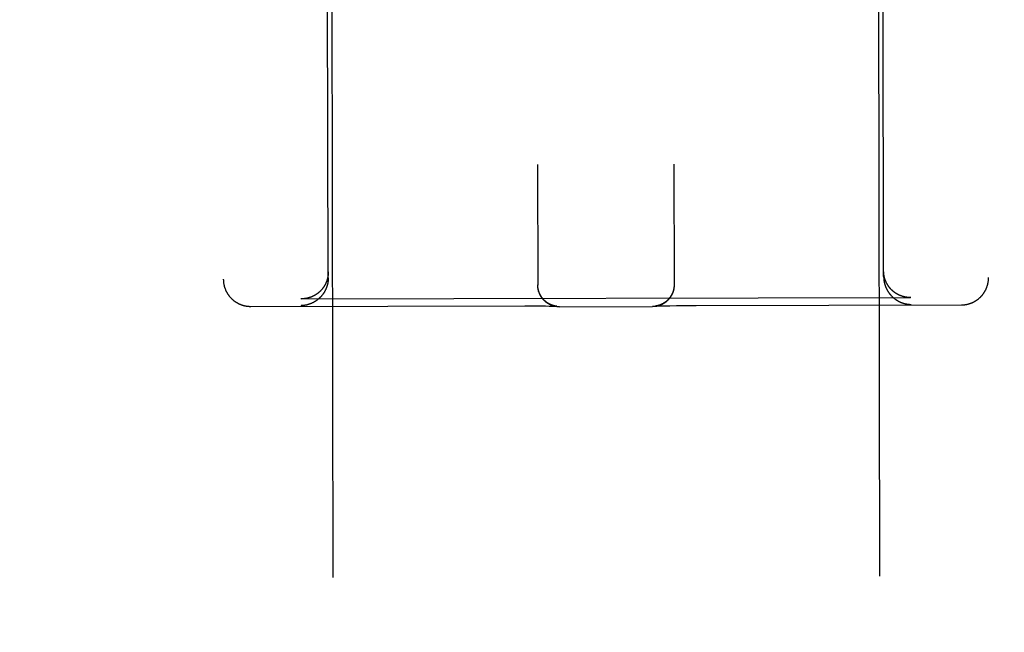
# Model space of a CAD drawing. Header units: inches. Extents: x 0 to 202, y 0 to 130.
# Tile 48 of 77: x 61.062 to 62.188, y 89.768 to 90.468. Entities that reach past the tile are written whole.
import ezdxf

# ---------------------------------------------------------------- set-up
doc = ezdxf.new("R2010")
doc.units = ezdxf.units.IN
doc.header["$LTSCALE"] = 11.091132
doc.header["$MEASUREMENT"] = 0
doc.linetypes.add('HIDDEN', pattern=[0.2, 0.1, -0.1])
doc.layers.get('0').update_dxf_attribs({"linetype": 'CONTINUOUS'})
for name, color, linetype in [('02___PRT_ALL_AXES', 7, 'CONTINUOUS'), ('DEFAULT_2', 8, 'HIDDEN'), ('DIMENSIONS', 7, 'CONTINUOUS')]:
    doc.layers.add(name, color=color, linetype=linetype)
doc.styles.get("Standard").update_dxf_attribs({"font": 'txt', "width": 0.8})
doc.dimstyles.new('DIMSTYLE_3', dxfattribs={"dimtxt": 0.925249, "dimasz": 1.186217, "dimexe": 0.09, "dimexo": 0.07, "dimgap": 0.039, "dimtad": 0, "dimtih": 1, "dimtoh": 1, "dimzin": 4, "dimdsep": 46, "dimtxsty": 'Standard', "dimblk": '_FILLED', "dimblk1": '_FILLED', "dimblk2": '_FILLED', "dimcen": 0.09, "dimadec": 0, "dimazin": 0, "dimtfac": 1, "dimtofl": 0, "dimtmove": 0, "dimatfit": 3, "dimldrblk": '_FILLED', "dimfxl": 0, "dimtolj": 1, "dimtzin": 4, "dimarcsym": 0})

# ---------------------------------------------------------------- blocks, each defined once
blk = doc.blocks.new('_FILLED')
at = {"color": 0, "linetype": 'ByBlock'}
blk.add_solid([(0, 0), (-1, 0.2), (-1, -0.2)], dxfattribs=at)
blk = doc.blocks.new('*D14')
at = {"layer": 'DIMENSIONS', "color": 2, "linetype": 'Continuous'}
for p, q in [((60.9661, 81.5855), (58.6019, 81.5855)), ((64.5911, 81.5855), (66.9635, 81.5855))]:
    blk.add_line(p, q, dxfattribs=at)
at = {"layer": 'DIMENSIONS', "color": 2, "linetype": 'Continuous', "xscale": 1.1862172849, "yscale": 1.1862172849, "zscale": 1.1862172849}
blk.add_blockref('_FILLED', (60.9661, 81.5855), dxfattribs=at)
at = {"layer": 'DIMENSIONS', "color": 2, "linetype": 'Continuous', "xscale": 1.1862172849, "yscale": 1.1862172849, "zscale": 1.1862172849, "rotation": 180}
blk.add_blockref('_FILLED', (64.5911, 81.5855), dxfattribs=at)
at = {"layer": 'DIMENSIONS', "color": 2, "linetype": 'Continuous', "insert": (58.1393, 82.0481), "char_height": 0.92525, "width": 2.960798, "attachment_point": 3, "line_spacing_factor": 0.9}
blk.add_mtext('3.63', dxfattribs=at)
blk = doc.blocks.new('*D17')
at = {"layer": 'DIMENSIONS', "color": 2, "linetype": 'Continuous'}
for p, q in [((50.4953, 92.2119), (50.4953, 95.7727)), ((50.4953, 95.7727), (51.5155, 95.7727)), ((50.4953, 91.0869), (50.4953, 88.7145))]:
    blk.add_line(p, q, dxfattribs=at)
at = {"layer": 'DIMENSIONS', "color": 2, "linetype": 'Continuous', "xscale": 1.1862172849, "yscale": 1.1862172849, "zscale": 1.1862172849}
for p, rotation in [((50.4953, 92.2119), 270), ((50.4953, 91.0869), 90)]:
    blk.add_blockref('_FILLED', p, dxfattribs=dict(at, rotation=rotation))
at = {"layer": 'DIMENSIONS', "color": 2, "linetype": 'Continuous', "insert": (51.9781, 96.2353), "char_height": 0.92525, "width": 2.960798, "attachment_point": 1, "line_spacing_factor": 0.9}
blk.add_mtext('1.13', dxfattribs=at)

msp = doc.modelspace()

# ---------------------------------------------------------------- linework, layer by layer
at = {"layer": '02___PRT_ALL_AXES', "color": 8, "linetype": 'HIDDEN'}
for p, q in [((61.4665, 67.6485), (61.418, 91.1484)), ((62.0915, 67.6498), (62.043, 91.1497))]:
    msp.add_line(p, q, dxfattribs=at)
at = {"layer": 'DEFAULT_2', "color": 8, "linetype": 'HIDDEN'}
for p, q in [((61.2911, 92.067), (61.295, 90.1718)), ((62.1661, 92.0688), (62.17, 90.1736)), ((61.415, 90.1732), (61.413, 91.1484)), ((62.05, 90.1745), (62.048, 91.1497)), ((61.6543, 90.3027), (61.6546, 90.1649)), ((61.8103, 90.303), (61.8106, 90.1652)), ((61.6546, 90.1646), (61.6546, 90.1653)), ((61.6546, 90.1642), (61.6546, 90.1649)), ((61.6546, 90.1638), (61.6546, 90.1646)), ((61.6546, 90.1634), (61.6546, 90.1642)), ((61.8106, 90.1653), (61.8105, 90.1645)), ((61.8105, 90.1649), (61.8105, 90.1641)), ((61.8106, 90.1656), (61.8106, 90.1653)), ((61.8106, 90.1652), (61.8106, 90.1649)), ((61.3844, 90.1491), (62.0808, 90.1506)), ((62.0813, 90.1506), (62.0808, 90.1506)), ((61.3264, 90.1405), (61.6399, 90.1411)), ((61.3844, 90.1491), (61.3838, 90.1492)), ((61.6399, 90.1411), (61.6498, 90.1411)), ((61.6498, 90.1411), (61.6578, 90.141)), ((61.6578, 90.141), (61.6635, 90.141)), ((61.6635, 90.141), (61.6675, 90.1409)), ((61.6675, 90.1409), (61.6703, 90.1408)), ((61.6703, 90.1408), (61.6721, 90.1408)), ((61.6721, 90.1408), (61.6733, 90.1407)), ((61.6733, 90.1407), (61.6744, 90.1407)), ((61.6743, 90.1409), (61.6742, 90.141)), ((61.6745, 90.1409), (61.6743, 90.1409)), ((61.6744, 90.1407), (61.675, 90.1407)), ((61.6747, 90.1409), (61.6745, 90.1409)), ((61.6748, 90.1408), (61.6747, 90.1409)), ((61.675, 90.1408), (61.6748, 90.1408)), ((61.6751, 90.1408), (61.675, 90.1408)), ((61.675, 90.1407), (61.6755, 90.1407)), ((61.6753, 90.1408), (61.6751, 90.1408)), ((61.6754, 90.1407), (61.6753, 90.1408)), ((61.6755, 90.1407), (61.6754, 90.1407)), ((61.6755, 90.1407), (61.6759, 90.1406)), ((61.6756, 90.1407), (61.6755, 90.1407)), ((61.6758, 90.1407), (61.6756, 90.1407)), ((61.6759, 90.1407), (61.6758, 90.1407)), ((61.676, 90.1407), (61.6759, 90.1407)), ((61.6759, 90.1406), (61.6761, 90.1406)), ((61.6761, 90.1406), (61.676, 90.1407)), ((61.6761, 90.1406), (61.6762, 90.1406)), ((61.6762, 90.1406), (61.6761, 90.1406)), ((61.6761, 90.1406), (61.6761, 90.1406)), ((61.6762, 90.1406), (61.6764, 90.1406)), ((61.6763, 90.1406), (61.6762, 90.1406)), ((61.6764, 90.1406), (61.6763, 90.1406)), ((61.6763, 90.1406), (61.6763, 90.1406)), ((61.6764, 90.1406), (61.6764, 90.1406)), ((61.6764, 90.1406), (61.6764, 90.1406)), ((61.6764, 90.1406), (61.6764, 90.1406)), ((61.6764, 90.1406), (61.6764, 90.1406)), ((61.6796, 90.14), (61.7857, 90.1402)), ((61.7888, 90.1408), (61.7888, 90.1408)), ((61.7888, 90.1408), (61.7888, 90.1408)), ((61.7888, 90.1408), (61.7889, 90.1408)), ((61.789, 90.1409), (61.7889, 90.1408)), ((61.7889, 90.1408), (61.7891, 90.1409)), ((61.7891, 90.1409), (61.789, 90.1409)), ((61.789, 90.1409), (61.789, 90.1409)), ((61.7892, 90.1409), (61.7891, 90.1409)), ((61.7891, 90.1409), (61.7893, 90.1409)), ((61.7893, 90.1409), (61.7892, 90.1409)), ((61.7894, 90.1409), (61.7893, 90.1409)), ((61.7893, 90.1409), (61.7896, 90.1409)), ((61.7895, 90.1409), (61.7894, 90.1409)), ((61.7896, 90.1409), (61.7895, 90.1409)), ((61.7898, 90.141), (61.7896, 90.1409)), ((61.7896, 90.1409), (61.79, 90.1409)), ((61.7899, 90.141), (61.7898, 90.141)), ((61.79, 90.141), (61.7899, 90.141)), ((61.7902, 90.141), (61.79, 90.141)), ((61.79, 90.1409), (61.7906, 90.1409)), ((61.7903, 90.1411), (61.7902, 90.141)), ((61.7905, 90.1411), (61.7903, 90.1411)), ((61.7906, 90.1411), (61.7905, 90.1411)), ((61.7908, 90.1412), (61.7906, 90.1411)), ((61.7906, 90.1409), (61.7914, 90.141)), ((61.791, 90.1412), (61.7908, 90.1412)), ((61.7912, 90.1412), (61.791, 90.1412)), ((61.7914, 90.141), (61.7927, 90.141)), ((61.7927, 90.141), (61.7943, 90.1411)), ((61.7943, 90.1411), (61.7967, 90.1411)), ((61.7967, 90.1411), (61.8001, 90.1412)), ((61.8001, 90.1412), (61.8055, 90.1413)), ((61.8055, 90.1413), (61.8132, 90.1414)), ((61.8132, 90.1414), (61.8229, 90.1415)), ((61.8229, 90.1415), (61.8332, 90.1415)), ((61.8332, 90.1415), (61.8356, 90.1415)), ((61.8356, 90.1415), (62.1389, 90.1422))]:
    msp.add_line(p, q, dxfattribs=at)
for points in [[(61.415, 90.1799), (61.415, 90.1796), (61.415, 90.1793), (61.415, 90.1791), (61.415, 90.1788), (61.415, 90.1785), (61.415, 90.1782), (61.415, 90.1779), (61.4149, 90.1776), (61.4149, 90.1774), (61.4149, 90.1771), (61.4149, 90.1768), (61.4148, 90.1765), (61.4148, 90.1762), (61.4148, 90.176), (61.4147, 90.1757), (61.4147, 90.1754), (61.4147, 90.1751), (61.4146, 90.1749), (61.4146, 90.1746), (61.4145, 90.1743), (61.4145, 90.1741), (61.4144, 90.1738), (61.4144, 90.1735), (61.4143, 90.1733), (61.4143, 90.173), (61.4142, 90.1728), (61.4141, 90.1725), (61.4141, 90.1723), (61.414, 90.172), (61.4139, 90.1717), (61.4139, 90.1715), (61.4138, 90.1712), (61.4137, 90.171), (61.4137, 90.1707), (61.4136, 90.1705), (61.4135, 90.1703), (61.4134, 90.17), (61.4133, 90.1698), (61.4133, 90.1695), (61.4132, 90.1693), (61.4131, 90.1691), (61.413, 90.1688), (61.4129, 90.1686), (61.4128, 90.1683), (61.4127, 90.1681), (61.4126, 90.1679), (61.4125, 90.1677), (61.4124, 90.1674), (61.4123, 90.1672), (61.4122, 90.167), (61.4121, 90.1668), (61.412, 90.1665), (61.4119, 90.1663), (61.4118, 90.1661), (61.4117, 90.1659), (61.4116, 90.1657), (61.4115, 90.1655), (61.4114, 90.1653), (61.4113, 90.165), (61.4111, 90.1648), (61.411, 90.1646), (61.4109, 90.1644), (61.4108, 90.1642), (61.4107, 90.164), (61.4105, 90.1638), (61.4104, 90.1636), (61.4103, 90.1634), (61.4102, 90.1632), (61.4101, 90.163), (61.4099, 90.1628), (61.4098, 90.1626), (61.4097, 90.1625), (61.4095, 90.1623), (61.4094, 90.1621), (61.4093, 90.1619), (61.4091, 90.1617), (61.409, 90.1615), (61.4089, 90.1614), (61.4087, 90.1612), (61.4086, 90.161), (61.4085, 90.1608), (61.4083, 90.1606), (61.4082, 90.1605), (61.408, 90.1603), (61.4079, 90.1601), (61.4078, 90.16), (61.4076, 90.1598), (61.4075, 90.1596), (61.4073, 90.1595), (61.4072, 90.1593), (61.407, 90.1591), (61.4069, 90.159), (61.4067, 90.1588), (61.4066, 90.1587), (61.4064, 90.1585), (61.4063, 90.1583), (61.4061, 90.1582), (61.406, 90.158), (61.4058, 90.1579), (61.4057, 90.1577), (61.4055, 90.1576), (61.4054, 90.1574), (61.4052, 90.1573), (61.4051, 90.1572), (61.4049, 90.157), (61.4048, 90.1569), (61.4046, 90.1567), (61.4044, 90.1566), (61.4043, 90.1565), (61.4041, 90.1563), (61.404, 90.1562), (61.4038, 90.1561), (61.4036, 90.1559), (61.4035, 90.1558), (61.4033, 90.1557), (61.4031, 90.1555), (61.403, 90.1554), (61.4028, 90.1553), (61.4026, 90.1552), (61.4025, 90.155), (61.4023, 90.1549), (61.4021, 90.1548), (61.402, 90.1547), (61.4018, 90.1546), (61.4016, 90.1545), (61.4015, 90.1543), (61.4013, 90.1542), (61.4011, 90.1541), (61.401, 90.154), (61.4008, 90.1539), (61.4006, 90.1538), (61.4005, 90.1537), (61.4003, 90.1536), (61.4001, 90.1535), (61.3999, 90.1534), (61.3998, 90.1533), (61.3996, 90.1532), (61.3994, 90.1531), (61.3992, 90.153), (61.3991, 90.1529), (61.3989, 90.1528), (61.3987, 90.1527), (61.3985, 90.1526), (61.3984, 90.1525), (61.3982, 90.1524), (61.398, 90.1523), (61.3978, 90.1523), (61.3977, 90.1522), (61.3975, 90.1521), (61.3973, 90.152), (61.3971, 90.1519), (61.3969, 90.1518), (61.3968, 90.1518), (61.3966, 90.1517), (61.3964, 90.1516), (61.3962, 90.1515), (61.396, 90.1515), (61.3959, 90.1514), (61.3957, 90.1513), (61.3955, 90.1512), (61.3953, 90.1512), (61.3951, 90.1511), (61.395, 90.151), (61.3948, 90.151), (61.3946, 90.1509), (61.3944, 90.1508), (61.3942, 90.1508), (61.3941, 90.1507), (61.3939, 90.1507), (61.3937, 90.1506), (61.3935, 90.1505), (61.3933, 90.1505), (61.3931, 90.1504), (61.393, 90.1504), (61.3928, 90.1503), (61.3926, 90.1503), (61.3924, 90.1502), (61.3922, 90.1502), (61.392, 90.1501), (61.3919, 90.1501), (61.3917, 90.15), (61.3915, 90.15), (61.3913, 90.1499), (61.3911, 90.1499), (61.3909, 90.1499), (61.3908, 90.1498), (61.3906, 90.1498), (61.3904, 90.1497), (61.3902, 90.1497), (61.39, 90.1497), (61.3898, 90.1496), (61.3897, 90.1496), (61.3895, 90.1496), (61.3893, 90.1495), (61.3891, 90.1495), (61.3889, 90.1495), (61.3887, 90.1495), (61.3886, 90.1494), (61.3884, 90.1494)], [(61.415, 90.1732), (61.415, 90.1729), (61.415, 90.1726), (61.415, 90.1723), (61.415, 90.172), (61.415, 90.1718), (61.415, 90.1715), (61.415, 90.1712), (61.415, 90.1709), (61.4149, 90.1706), (61.4149, 90.1704), (61.4149, 90.1701), (61.4149, 90.1698), (61.4148, 90.1695), (61.4148, 90.1692), (61.4148, 90.169), (61.4147, 90.1687), (61.4147, 90.1684), (61.4146, 90.1681), (61.4146, 90.1679), (61.4145, 90.1676), (61.4145, 90.1673), (61.4144, 90.1671), (61.4144, 90.1668), (61.4143, 90.1665), (61.4143, 90.1663), (61.4142, 90.166), (61.4142, 90.1658), (61.4141, 90.1655), (61.414, 90.1652), (61.414, 90.165), (61.4139, 90.1647), (61.4138, 90.1645), (61.4137, 90.1642), (61.4137, 90.164), (61.4136, 90.1637), (61.4135, 90.1635), (61.4134, 90.1632), (61.4134, 90.163), (61.4133, 90.1627), (61.4132, 90.1625), (61.4131, 90.1623), (61.413, 90.162), (61.4129, 90.1618), (61.4128, 90.1616), (61.4127, 90.1613), (61.4126, 90.1611), (61.4125, 90.1609), (61.4124, 90.1606), (61.4123, 90.1604), (61.4122, 90.1602), (61.4121, 90.1599), (61.412, 90.1597), (61.4119, 90.1595), (61.4118, 90.1593), (61.4117, 90.1591), (61.4116, 90.1588), (61.4115, 90.1586), (61.4114, 90.1584), (61.4113, 90.1582), (61.4112, 90.158), (61.411, 90.1578), (61.4109, 90.1576), (61.4108, 90.1574), (61.4107, 90.1571), (61.4106, 90.1569), (61.4104, 90.1567), (61.4103, 90.1565), (61.4102, 90.1563), (61.4101, 90.1561), (61.4099, 90.1559), (61.4098, 90.1557), (61.4097, 90.1556), (61.4096, 90.1554), (61.4094, 90.1552), (61.4093, 90.155), (61.4092, 90.1548), (61.409, 90.1546), (61.4089, 90.1544), (61.4088, 90.1542), (61.4086, 90.1541), (61.4085, 90.1539), (61.4083, 90.1537), (61.4082, 90.1535), (61.4081, 90.1533), (61.4079, 90.1532), (61.4078, 90.153), (61.4076, 90.1528), (61.4075, 90.1526), (61.4073, 90.1525), (61.4072, 90.1523), (61.4071, 90.1521), (61.4069, 90.152), (61.4068, 90.1518), (61.4066, 90.1516), (61.4065, 90.1515), (61.4063, 90.1513), (61.4062, 90.1512), (61.406, 90.151), (61.4059, 90.1508), (61.4057, 90.1507), (61.4055, 90.1505), (61.4054, 90.1504), (61.4052, 90.1502), (61.4051, 90.1501), (61.4049, 90.1499), (61.4048, 90.1498), (61.4046, 90.1497), (61.4044, 90.1495), (61.4043, 90.1494), (61.4041, 90.1492), (61.404, 90.1491), (61.4038, 90.1489), (61.4036, 90.1488), (61.4035, 90.1487), (61.4033, 90.1485), (61.4032, 90.1484), (61.403, 90.1483), (61.4028, 90.1481), (61.4027, 90.148), (61.4025, 90.1479), (61.4023, 90.1478), (61.4022, 90.1476), (61.402, 90.1475), (61.4018, 90.1474), (61.4017, 90.1473), (61.4015, 90.1471), (61.4013, 90.147), (61.4012, 90.1469), (61.401, 90.1468), (61.4008, 90.1467), (61.4006, 90.1466), (61.4005, 90.1465), (61.4003, 90.1463), (61.4001, 90.1462), (61.4, 90.1461), (61.3998, 90.146), (61.3996, 90.1459), (61.3994, 90.1458), (61.3993, 90.1457), (61.3991, 90.1456), (61.3989, 90.1455), (61.3987, 90.1454), (61.3986, 90.1453), (61.3984, 90.1452), (61.3982, 90.1451), (61.398, 90.145), (61.3979, 90.1449), (61.3977, 90.1448), (61.3975, 90.1447), (61.3973, 90.1447), (61.3971, 90.1446), (61.397, 90.1445), (61.3968, 90.1444), (61.3966, 90.1443), (61.3964, 90.1442), (61.3962, 90.1441), (61.3961, 90.1441), (61.3959, 90.144), (61.3957, 90.1439), (61.3955, 90.1438), (61.3953, 90.1438), (61.3952, 90.1437), (61.395, 90.1436), (61.3948, 90.1435), (61.3946, 90.1435), (61.3944, 90.1434), (61.3943, 90.1433), (61.3941, 90.1433), (61.3939, 90.1432), (61.3937, 90.1431), (61.3935, 90.1431), (61.3933, 90.143), (61.3932, 90.1429), (61.393, 90.1429), (61.3928, 90.1428), (61.3926, 90.1428), (61.3924, 90.1427), (61.3922, 90.1427), (61.3921, 90.1426), (61.3919, 90.1425), (61.3917, 90.1425), (61.3915, 90.1424), (61.3913, 90.1424), (61.3911, 90.1423), (61.391, 90.1423), (61.3908, 90.1423), (61.3906, 90.1422), (61.3904, 90.1422), (61.3902, 90.1421), (61.39, 90.1421), (61.3899, 90.142), (61.3897, 90.142), (61.3895, 90.142), (61.3893, 90.1419), (61.3891, 90.1419), (61.3889, 90.1419), (61.3888, 90.1418), (61.3886, 90.1418), (61.3884, 90.1418)], [(62.0506, 90.1751), (62.0506, 90.1754), (62.0505, 90.1757), (62.0505, 90.1759), (62.0504, 90.1762), (62.0504, 90.1765), (62.0504, 90.1767), (62.0503, 90.177), (62.0503, 90.1773), (62.0502, 90.1776), (62.0502, 90.1778), (62.0502, 90.1781), (62.0502, 90.1784), (62.0501, 90.1787), (62.0501, 90.1789), (62.0501, 90.1792), (62.0501, 90.1795), (62.0501, 90.1798), (62.05, 90.1801), (62.05, 90.1804), (62.05, 90.1806), (62.05, 90.1809), (62.05, 90.1812)], [(62.05, 90.1745), (62.05, 90.1742), (62.05, 90.1739), (62.05, 90.1736), (62.0501, 90.1734), (62.0501, 90.1731), (62.0501, 90.1728), (62.0501, 90.1725), (62.0501, 90.1722), (62.0501, 90.1719), (62.0502, 90.1717), (62.0502, 90.1714), (62.0502, 90.1711), (62.0503, 90.1708), (62.0503, 90.1705), (62.0503, 90.1703), (62.0504, 90.17), (62.0504, 90.1697), (62.0505, 90.1695), (62.0505, 90.1692), (62.0505, 90.1689), (62.0506, 90.1686), (62.0507, 90.1684), (62.0507, 90.1681), (62.0508, 90.1679), (62.0508, 90.1676), (62.0509, 90.1673), (62.0509, 90.1671), (62.051, 90.1668), (62.0511, 90.1666), (62.0511, 90.1663), (62.0512, 90.166), (62.0513, 90.1658), (62.0514, 90.1655), (62.0514, 90.1653), (62.0515, 90.165), (62.0516, 90.1648), (62.0517, 90.1645), (62.0518, 90.1643), (62.0518, 90.1641), (62.0519, 90.1638), (62.052, 90.1636), (62.0521, 90.1633), (62.0522, 90.1631), (62.0523, 90.1629), (62.0524, 90.1626), (62.0525, 90.1624), (62.0526, 90.1622), (62.0527, 90.1619), (62.0528, 90.1617), (62.0529, 90.1615), (62.053, 90.1613), (62.0531, 90.161), (62.0532, 90.1608), (62.0533, 90.1606), (62.0534, 90.1604), (62.0535, 90.1602), (62.0536, 90.1599), (62.0538, 90.1597), (62.0539, 90.1595), (62.054, 90.1593), (62.0541, 90.1591), (62.0542, 90.1589), (62.0543, 90.1587), (62.0545, 90.1585), (62.0546, 90.1583), (62.0547, 90.1581), (62.0548, 90.1579), (62.0549, 90.1577), (62.0551, 90.1575), (62.0552, 90.1573), (62.0553, 90.1571), (62.0555, 90.1569), (62.0556, 90.1567), (62.0557, 90.1565), (62.0559, 90.1563), (62.056, 90.1561), (62.0561, 90.1559), (62.0563, 90.1558), (62.0564, 90.1556), (62.0565, 90.1554), (62.0567, 90.1552), (62.0568, 90.155), (62.057, 90.1548), (62.0571, 90.1547), (62.0572, 90.1545), (62.0574, 90.1543), (62.0575, 90.1542), (62.0577, 90.154), (62.0578, 90.1538), (62.058, 90.1536), (62.0581, 90.1535), (62.0583, 90.1533), (62.0584, 90.1531), (62.0586, 90.153), (62.0587, 90.1528), (62.0589, 90.1527), (62.059, 90.1525), (62.0592, 90.1524), (62.0593, 90.1522), (62.0595, 90.152), (62.0596, 90.1519), (62.0598, 90.1517), (62.0599, 90.1516), (62.0601, 90.1514), (62.0602, 90.1513), (62.0604, 90.1511), (62.0606, 90.151), (62.0607, 90.1509), (62.0609, 90.1507), (62.061, 90.1506), (62.0612, 90.1504), (62.0614, 90.1503), (62.0615, 90.1502), (62.0617, 90.15), (62.0619, 90.1499), (62.062, 90.1498), (62.0622, 90.1496), (62.0623, 90.1495), (62.0625, 90.1494), (62.0627, 90.1492), (62.0628, 90.1491), (62.063, 90.149), (62.0632, 90.1489), (62.0633, 90.1488), (62.0635, 90.1486), (62.0637, 90.1485), (62.0639, 90.1484), (62.064, 90.1483), (62.0642, 90.1482), (62.0644, 90.1481), (62.0645, 90.1479), (62.0647, 90.1478), (62.0649, 90.1477), (62.0651, 90.1476), (62.0652, 90.1475), (62.0654, 90.1474), (62.0656, 90.1473), (62.0658, 90.1472), (62.0659, 90.1471), (62.0661, 90.147), (62.0663, 90.1469), (62.0665, 90.1468), (62.0666, 90.1467), (62.0668, 90.1466), (62.067, 90.1465), (62.0672, 90.1464), (62.0673, 90.1463), (62.0675, 90.1462), (62.0677, 90.1461), (62.0679, 90.146), (62.068, 90.146), (62.0682, 90.1459), (62.0684, 90.1458), (62.0686, 90.1457), (62.0688, 90.1456), (62.0689, 90.1455), (62.0691, 90.1455), (62.0693, 90.1454), (62.0695, 90.1453), (62.0697, 90.1452), (62.0698, 90.1451), (62.07, 90.1451), (62.0702, 90.145), (62.0704, 90.1449), (62.0706, 90.1449), (62.0708, 90.1448), (62.0709, 90.1447), (62.0711, 90.1447), (62.0713, 90.1446), (62.0715, 90.1445), (62.0717, 90.1445), (62.0719, 90.1444), (62.072, 90.1443), (62.0722, 90.1443), (62.0724, 90.1442), (62.0726, 90.1442), (62.0728, 90.1441), (62.073, 90.1441), (62.0731, 90.144), (62.0733, 90.144), (62.0735, 90.1439), (62.0737, 90.1439), (62.0739, 90.1438), (62.0741, 90.1438), (62.0742, 90.1437), (62.0744, 90.1437), (62.0746, 90.1436), (62.0748, 90.1436), (62.075, 90.1435), (62.0752, 90.1435), (62.0753, 90.1435), (62.0755, 90.1434), (62.0757, 90.1434), (62.0759, 90.1433), (62.0761, 90.1433), (62.0763, 90.1433), (62.0764, 90.1432), (62.0766, 90.1432), (62.0768, 90.1432)], [(62.0808, 90.1506), (62.0806, 90.1506), (62.0804, 90.1506), (62.0803, 90.1506), (62.0801, 90.1506), (62.0799, 90.1506), (62.0797, 90.1506), (62.0795, 90.1506), (62.0794, 90.1506), (62.0792, 90.1506), (62.079, 90.1506), (62.0788, 90.1506), (62.0786, 90.1507), (62.0784, 90.1507), (62.0783, 90.1507), (62.0781, 90.1507), (62.0779, 90.1507), (62.0777, 90.1507), (62.0775, 90.1507), (62.0773, 90.1508), (62.0772, 90.1508), (62.077, 90.1508), (62.0768, 90.1508), (62.0766, 90.1509), (62.0764, 90.1509), (62.0762, 90.1509), (62.0761, 90.1509), (62.0759, 90.151), (62.0757, 90.151), (62.0755, 90.151), (62.0753, 90.1511), (62.0751, 90.1511), (62.075, 90.1511), (62.0748, 90.1512), (62.0746, 90.1512), (62.0744, 90.1512), (62.0742, 90.1513), (62.074, 90.1513), (62.0739, 90.1514), (62.0737, 90.1514), (62.0735, 90.1514), (62.0733, 90.1515), (62.0731, 90.1515), (62.0729, 90.1516), (62.0728, 90.1516), (62.0726, 90.1517), (62.0724, 90.1517), (62.0722, 90.1518), (62.072, 90.1518), (62.0718, 90.1519), (62.0717, 90.1519), (62.0715, 90.152), (62.0713, 90.1521), (62.0711, 90.1521), (62.0709, 90.1522), (62.0707, 90.1522), (62.0706, 90.1523), (62.0704, 90.1524), (62.0702, 90.1524), (62.07, 90.1525), (62.0698, 90.1526), (62.0697, 90.1526), (62.0695, 90.1527), (62.0693, 90.1528), (62.0691, 90.1528), (62.0689, 90.1529), (62.0688, 90.153), (62.0686, 90.1531), (62.0684, 90.1531), (62.0682, 90.1532), (62.068, 90.1533), (62.0679, 90.1534), (62.0677, 90.1535), (62.0675, 90.1535), (62.0673, 90.1536), (62.0671, 90.1537), (62.067, 90.1538), (62.0668, 90.1539), (62.0666, 90.154), (62.0664, 90.1541), (62.0663, 90.1542), (62.0661, 90.1543), (62.0659, 90.1544), (62.0657, 90.1545), (62.0656, 90.1545), (62.0654, 90.1546), (62.0652, 90.1547), (62.065, 90.1548), (62.0649, 90.155), (62.0647, 90.1551), (62.0645, 90.1552), (62.0644, 90.1553), (62.0642, 90.1554), (62.064, 90.1555), (62.0638, 90.1556), (62.0637, 90.1557), (62.0635, 90.1558), (62.0633, 90.1559), (62.0632, 90.1561), (62.063, 90.1562), (62.0628, 90.1563), (62.0627, 90.1564), (62.0625, 90.1565), (62.0623, 90.1567), (62.0622, 90.1568), (62.062, 90.1569), (62.0618, 90.157), (62.0617, 90.1572), (62.0615, 90.1573), (62.0613, 90.1574), (62.0612, 90.1575), (62.061, 90.1577), (62.0609, 90.1578), (62.0607, 90.158), (62.0605, 90.1581), (62.0604, 90.1582), (62.0602, 90.1584), (62.0601, 90.1585), (62.0599, 90.1587), (62.0598, 90.1588), (62.0596, 90.1589), (62.0594, 90.1591), (62.0593, 90.1592), (62.0591, 90.1594), (62.059, 90.1595), (62.0588, 90.1597), (62.0587, 90.1598), (62.0585, 90.16), (62.0584, 90.1602), (62.0582, 90.1603), (62.0581, 90.1605), (62.0579, 90.1606), (62.0578, 90.1608), (62.0577, 90.161), (62.0575, 90.1611), (62.0574, 90.1613), (62.0572, 90.1615), (62.0571, 90.1616), (62.0569, 90.1618), (62.0568, 90.162), (62.0567, 90.1622), (62.0565, 90.1623), (62.0564, 90.1625), (62.0562, 90.1627), (62.0561, 90.1629), (62.056, 90.163), (62.0558, 90.1632), (62.0557, 90.1634), (62.0556, 90.1636), (62.0554, 90.1638), (62.0553, 90.164), (62.0552, 90.1642), (62.0551, 90.1644), (62.0549, 90.1646), (62.0548, 90.1648), (62.0547, 90.1649), (62.0546, 90.1651), (62.0544, 90.1653), (62.0543, 90.1655), (62.0542, 90.1658), (62.0541, 90.166), (62.054, 90.1662), (62.0539, 90.1664), (62.0537, 90.1666), (62.0536, 90.1668), (62.0535, 90.167), (62.0534, 90.1672), (62.0533, 90.1674), (62.0532, 90.1676), (62.0531, 90.1679), (62.053, 90.1681), (62.0529, 90.1683), (62.0528, 90.1685), (62.0527, 90.1688), (62.0526, 90.169), (62.0525, 90.1692), (62.0524, 90.1694), (62.0523, 90.1697), (62.0522, 90.1699), (62.0521, 90.1701), (62.052, 90.1704), (62.0519, 90.1706), (62.0518, 90.1708), (62.0517, 90.1711), (62.0517, 90.1713), (62.0516, 90.1716), (62.0515, 90.1718), (62.0514, 90.1721), (62.0513, 90.1723), (62.0513, 90.1726), (62.0512, 90.1728), (62.0511, 90.1731), (62.0511, 90.1733), (62.051, 90.1736), (62.0509, 90.1738), (62.0509, 90.1741), (62.0508, 90.1743), (62.0507, 90.1746), (62.0507, 90.1749), (62.0506, 90.1751)], [(62.1389, 90.1422), (62.1392, 90.1422), (62.1395, 90.1422), (62.1399, 90.1422), (62.1403, 90.1422), (62.1406, 90.1422), (62.141, 90.1422), (62.1414, 90.1423), (62.1417, 90.1423), (62.1421, 90.1423), (62.1425, 90.1424), (62.1428, 90.1424), (62.1432, 90.1425), (62.1436, 90.1425), (62.1439, 90.1426), (62.1443, 90.1427), (62.1447, 90.1427), (62.1451, 90.1428), (62.1455, 90.1429), (62.1459, 90.143), (62.1463, 90.1431), (62.1467, 90.1432), (62.1471, 90.1433), (62.1475, 90.1434), (62.1479, 90.1435), (62.1483, 90.1437), (62.1487, 90.1438), (62.1491, 90.1439), (62.1495, 90.1441), (62.15, 90.1442), (62.1504, 90.1444), (62.1508, 90.1446), (62.1512, 90.1447), (62.1516, 90.1449), (62.152, 90.1451), (62.1524, 90.1453), (62.1528, 90.1455), (62.1532, 90.1457), (62.1536, 90.1459), (62.1539, 90.1461), (62.1543, 90.1463), (62.1547, 90.1465), (62.1551, 90.1468), (62.1555, 90.147), (62.1558, 90.1472), (62.1562, 90.1475), (62.1566, 90.1477), (62.1569, 90.148), (62.1573, 90.1482), (62.1576, 90.1485), (62.158, 90.1488), (62.1583, 90.1491), (62.1587, 90.1493), (62.159, 90.1496), (62.1594, 90.1499), (62.1597, 90.1502), (62.16, 90.1505), (62.1603, 90.1508), (62.1607, 90.1511), (62.161, 90.1514), (62.1613, 90.1517), (62.1616, 90.1521), (62.1619, 90.1524), (62.1622, 90.1527), (62.1625, 90.1531), (62.1628, 90.1534), (62.163, 90.1537), (62.1633, 90.1541), (62.1636, 90.1544), (62.1639, 90.1548), (62.1641, 90.1552), (62.1644, 90.1555), (62.1646, 90.1559), (62.1649, 90.1563), (62.1651, 90.1566), (62.1654, 90.157), (62.1656, 90.1574), (62.1658, 90.1578), (62.166, 90.1582), (62.1662, 90.1586), (62.1665, 90.1589), (62.1667, 90.1593), (62.1669, 90.1597), (62.1671, 90.1601), (62.1672, 90.1606), (62.1674, 90.161), (62.1676, 90.1614), (62.1678, 90.1618), (62.1679, 90.1622), (62.1681, 90.1626), (62.1682, 90.163), (62.1684, 90.1635), (62.1685, 90.1639), (62.1687, 90.1643), (62.1688, 90.1647), (62.1689, 90.1652), (62.169, 90.1656), (62.1691, 90.166), (62.1692, 90.1665), (62.1693, 90.1669), (62.1694, 90.1674), (62.1695, 90.1678), (62.1696, 90.1682), (62.1697, 90.1687), (62.1697, 90.1691), (62.1698, 90.1696), (62.1698, 90.17), (62.1699, 90.1705), (62.1699, 90.1709), (62.17, 90.1714), (62.17, 90.1718), (62.17, 90.1723), (62.17, 90.1727), (62.17, 90.1732), (62.17, 90.1736)], [(61.295, 90.1718), (61.295, 90.1713), (61.2951, 90.1709), (61.2951, 90.1705), (61.2951, 90.17), (61.2951, 90.1696), (61.2952, 90.1691), (61.2952, 90.1687), (61.2952, 90.1682), (61.2953, 90.1678), (61.2954, 90.1673), (61.2954, 90.1669), (61.2955, 90.1664), (61.2956, 90.166), (61.2957, 90.1656), (61.2958, 90.1651), (61.2959, 90.1647), (61.296, 90.1642), (61.2961, 90.1638), (61.2962, 90.1634), (61.2963, 90.163), (61.2965, 90.1625), (61.2966, 90.1621), (61.2967, 90.1617), (61.2969, 90.1613), (61.297, 90.1608), (61.2972, 90.1604), (61.2974, 90.16), (61.2975, 90.1596), (61.2977, 90.1592), (61.2979, 90.1588), (61.2981, 90.1584), (61.2983, 90.158), (61.2985, 90.1576), (61.2987, 90.1572), (61.2989, 90.1568), (61.2991, 90.1564), (61.2993, 90.156), (61.2996, 90.1556), (61.2998, 90.1552), (61.3, 90.1549), (61.3003, 90.1545), (61.3005, 90.1541), (61.3008, 90.1537), (61.301, 90.1534), (61.3013, 90.153), (61.3016, 90.1527), (61.3018, 90.1523), (61.3021, 90.152), (61.3024, 90.1516), (61.3027, 90.1513), (61.303, 90.151), (61.3033, 90.1506), (61.3036, 90.1503), (61.3039, 90.15), (61.3042, 90.1497), (61.3045, 90.1494), (61.3048, 90.1491), (61.3052, 90.1488), (61.3055, 90.1485), (61.3058, 90.1482), (61.3061, 90.1479), (61.3065, 90.1476), (61.3068, 90.1473), (61.3072, 90.147), (61.3075, 90.1468), (61.3079, 90.1465), (61.3082, 90.1462), (61.3086, 90.146), (61.309, 90.1457), (61.3093, 90.1455), (61.3097, 90.1453), (61.3101, 90.145), (61.3105, 90.1448), (61.3108, 90.1446), (61.3112, 90.1444), (61.3116, 90.1442), (61.312, 90.144), (61.3124, 90.1438), (61.3128, 90.1436), (61.3132, 90.1434), (61.3136, 90.1432), (61.314, 90.143), (61.3144, 90.1429), (61.3148, 90.1427), (61.3152, 90.1425), (61.3156, 90.1424), (61.3161, 90.1422), (61.3165, 90.1421), (61.3169, 90.1419), (61.3173, 90.1418), (61.3177, 90.1417), (61.3181, 90.1416), (61.3185, 90.1415), (61.3189, 90.1414), (61.3193, 90.1413), (61.3197, 90.1412), (61.3201, 90.1411), (61.3205, 90.141), (61.3209, 90.141), (61.3213, 90.1409), (61.3216, 90.1408), (61.322, 90.1408), (61.3224, 90.1407), (61.3228, 90.1407), (61.3231, 90.1407), (61.3235, 90.1406), (61.3239, 90.1406), (61.3242, 90.1406), (61.3246, 90.1405), (61.3249, 90.1405), (61.3253, 90.1405), (61.3257, 90.1405), (61.326, 90.1405), (61.3264, 90.1405)], [(61.6742, 90.141), (61.674, 90.141), (61.6738, 90.141), (61.6737, 90.1411), (61.6736, 90.1411), (61.6735, 90.1411), (61.6734, 90.1411), (61.6733, 90.1412), (61.6731, 90.1412), (61.673, 90.1412), (61.6729, 90.1413), (61.6727, 90.1413), (61.6726, 90.1414), (61.6724, 90.1414), (61.6723, 90.1414), (61.6721, 90.1415), (61.672, 90.1415), (61.6718, 90.1416), (61.6716, 90.1417), (61.6714, 90.1417), (61.6713, 90.1418), (61.6711, 90.1418), (61.6709, 90.1419), (61.6707, 90.142), (61.6705, 90.1421), (61.6703, 90.1421), (61.6701, 90.1422), (61.6698, 90.1423), (61.6696, 90.1424), (61.6694, 90.1425), (61.6692, 90.1426), (61.6689, 90.1427), (61.6687, 90.1428), (61.6684, 90.143), (61.6682, 90.1431), (61.6679, 90.1432), (61.6677, 90.1434), (61.6674, 90.1435), (61.6671, 90.1436), (61.6669, 90.1438), (61.6666, 90.144), (61.6663, 90.1442), (61.666, 90.1443), (61.6657, 90.1445), (61.6654, 90.1447), (61.6651, 90.1449), (61.6648, 90.1451), (61.6645, 90.1454), (61.6642, 90.1456), (61.664, 90.1458), (61.6637, 90.146), (61.6634, 90.1463), (61.6631, 90.1465), (61.6628, 90.1468), (61.6626, 90.147), (61.6623, 90.1473), (61.662, 90.1475), (61.6618, 90.1478), (61.6615, 90.1481), (61.6612, 90.1483), (61.661, 90.1486), (61.6607, 90.1489), (61.6605, 90.1492), (61.6603, 90.1494), (61.66, 90.1497), (61.6598, 90.15), (61.6596, 90.1503), (61.6593, 90.1506), (61.6591, 90.1509), (61.6589, 90.1512), (61.6587, 90.1515), (61.6585, 90.1519), (61.6583, 90.1522), (61.6581, 90.1525), (61.6579, 90.1528), (61.6577, 90.1531), (61.6576, 90.1535), (61.6574, 90.1538), (61.6572, 90.1541), (61.657, 90.1545), (61.6569, 90.1548), (61.6567, 90.1551), (61.6566, 90.1555), (61.6564, 90.1558), (61.6563, 90.1562), (61.6562, 90.1565), (61.656, 90.1569), (61.6559, 90.1572), (61.6558, 90.1576), (61.6557, 90.1579), (61.6556, 90.1583), (61.6555, 90.1587), (61.6554, 90.159), (61.6553, 90.1594), (61.6552, 90.1598), (61.6551, 90.1601), (61.655, 90.1605), (61.655, 90.1609), (61.6549, 90.1612), (61.6548, 90.1616), (61.6548, 90.162), (61.6547, 90.1623), (61.6547, 90.1627), (61.6547, 90.1631), (61.6546, 90.1634), (61.6546, 90.1638)], [(61.6796, 90.14), (61.6792, 90.14), (61.6789, 90.14), (61.6785, 90.14), (61.6781, 90.14), (61.6778, 90.14), (61.6774, 90.1401), (61.677, 90.1401), (61.6767, 90.1401), (61.6763, 90.1402), (61.6759, 90.1402), (61.6756, 90.1403), (61.6752, 90.1404), (61.6748, 90.1404), (61.6745, 90.1405), (61.6741, 90.1406), (61.6738, 90.1407), (61.6734, 90.1407), (61.6731, 90.1408), (61.6727, 90.1409), (61.6724, 90.141), (61.672, 90.1411), (61.6717, 90.1412), (61.6713, 90.1414), (61.671, 90.1415), (61.6707, 90.1416), (61.6703, 90.1417), (61.67, 90.1419), (61.6696, 90.142), (61.6693, 90.1422), (61.669, 90.1423), (61.6687, 90.1425), (61.6683, 90.1426), (61.668, 90.1428), (61.6677, 90.143), (61.6674, 90.1431), (61.6671, 90.1433), (61.6668, 90.1435), (61.6665, 90.1437), (61.6661, 90.1439), (61.6658, 90.1441), (61.6655, 90.1443), (61.6652, 90.1445), (61.665, 90.1447), (61.6647, 90.1449), (61.6644, 90.1451), (61.6641, 90.1453), (61.6638, 90.1455), (61.6635, 90.1458), (61.6633, 90.146), (61.663, 90.1463), (61.6627, 90.1465), (61.6625, 90.1467), (61.6622, 90.147), (61.662, 90.1472), (61.6617, 90.1475), (61.6614, 90.1477), (61.6612, 90.148), (61.661, 90.1483), (61.6607, 90.1485), (61.6605, 90.1488), (61.6603, 90.1491), (61.66, 90.1494), (61.6598, 90.1497), (61.6596, 90.1499), (61.6594, 90.1502), (61.6592, 90.1505), (61.6589, 90.1508), (61.6587, 90.1511), (61.6585, 90.1514), (61.6584, 90.1517), (61.6582, 90.152), (61.658, 90.1524), (61.6578, 90.1527), (61.6576, 90.153), (61.6574, 90.1533), (61.6573, 90.1536), (61.6571, 90.154), (61.657, 90.1543), (61.6568, 90.1546), (61.6567, 90.1549), (61.6565, 90.1553), (61.6564, 90.1556), (61.6562, 90.156), (61.6561, 90.1563), (61.656, 90.1566), (61.6559, 90.157), (61.6558, 90.1573), (61.6556, 90.1577), (61.6555, 90.158), (61.6554, 90.1584), (61.6553, 90.1587), (61.6553, 90.1591), (61.6552, 90.1594), (61.6551, 90.1598), (61.655, 90.1602), (61.655, 90.1605), (61.6549, 90.1609), (61.6548, 90.1613), (61.6548, 90.1616), (61.6547, 90.162), (61.6547, 90.1623), (61.6547, 90.1627), (61.6546, 90.1631), (61.6546, 90.1634)], [(61.8105, 90.1645), (61.8105, 90.1638), (61.8105, 90.1634), (61.8105, 90.163), (61.8104, 90.1626), (61.8104, 90.1623), (61.8103, 90.1619), (61.8103, 90.1616), (61.8102, 90.1612), (61.8102, 90.1608), (61.8101, 90.1605), (61.81, 90.1601), (61.81, 90.1597), (61.8099, 90.1594), (61.8098, 90.159), (61.8097, 90.1587), (61.8096, 90.1583), (61.8095, 90.158), (61.8094, 90.1576), (61.8093, 90.1573), (61.8092, 90.1569), (61.809, 90.1566), (61.8089, 90.1563), (61.8088, 90.1559), (61.8086, 90.1556), (61.8085, 90.1553), (61.8084, 90.1549), (61.8082, 90.1546), (61.808, 90.1543), (61.8079, 90.154), (61.8077, 90.1536), (61.8075, 90.1533), (61.8074, 90.153), (61.8072, 90.1527), (61.807, 90.1524), (61.8068, 90.152), (61.8066, 90.1517), (61.8064, 90.1514), (61.8062, 90.1511), (61.806, 90.1508), (61.8058, 90.1505), (61.8056, 90.1502), (61.8054, 90.15), (61.8052, 90.1497), (61.8049, 90.1494), (61.8047, 90.1491), (61.8045, 90.1488), (61.8042, 90.1486), (61.804, 90.1483), (61.8037, 90.148), (61.8035, 90.1478), (61.8032, 90.1475), (61.803, 90.1473), (61.8027, 90.147), (61.8024, 90.1468), (61.8022, 90.1465), (61.8019, 90.1463), (61.8016, 90.1461), (61.8014, 90.1458), (61.8011, 90.1456), (61.8008, 90.1454), (61.8005, 90.1451), (61.8002, 90.1449), (61.7999, 90.1447), (61.7996, 90.1445), (61.7993, 90.1443), (61.799, 90.1441), (61.7987, 90.1439), (61.7984, 90.1437), (61.798, 90.1435), (61.7977, 90.1434), (61.7974, 90.1432), (61.7971, 90.143), (61.7968, 90.1428), (61.7964, 90.1427), (61.7961, 90.1425), (61.7958, 90.1424), (61.7954, 90.1422), (61.7951, 90.1421), (61.7948, 90.1419), (61.7944, 90.1418), (61.7941, 90.1417), (61.7937, 90.1416), (61.7934, 90.1414), (61.793, 90.1413), (61.7927, 90.1412), (61.7923, 90.1411), (61.792, 90.141), (61.7916, 90.1409), (61.7912, 90.1408), (61.7909, 90.1408), (61.7905, 90.1407), (61.7902, 90.1406), (61.7898, 90.1406), (61.7894, 90.1405), (61.7891, 90.1404), (61.7887, 90.1404), (61.7883, 90.1403), (61.788, 90.1403), (61.7876, 90.1403), (61.7872, 90.1402), (61.7868, 90.1402), (61.7865, 90.1402), (61.7861, 90.1402), (61.7857, 90.1402)], [(61.8105, 90.1641), (61.8105, 90.1638), (61.8105, 90.1634), (61.8104, 90.163), (61.8104, 90.1627), (61.8103, 90.1623), (61.8103, 90.1619), (61.8102, 90.1615), (61.8102, 90.1612), (61.8101, 90.1608), (61.81, 90.1604), (61.8099, 90.1601), (61.8099, 90.1597), (61.8098, 90.1594), (61.8097, 90.159), (61.8096, 90.1586), (61.8095, 90.1583), (61.8094, 90.1579), (61.8092, 90.1576), (61.8091, 90.1572), (61.809, 90.1569), (61.8089, 90.1565), (61.8087, 90.1562), (61.8086, 90.1558), (61.8084, 90.1555), (61.8083, 90.1551), (61.8081, 90.1548), (61.808, 90.1545), (61.8078, 90.1541), (61.8076, 90.1538), (61.8074, 90.1535), (61.8073, 90.1531), (61.8071, 90.1528), (61.8069, 90.1525), (61.8067, 90.1522), (61.8065, 90.1519), (61.8063, 90.1516), (61.8061, 90.1513), (61.8058, 90.151), (61.8056, 90.1507), (61.8054, 90.1504), (61.8052, 90.1501), (61.8049, 90.1498), (61.8047, 90.1495), (61.8045, 90.1492), (61.8042, 90.1489), (61.804, 90.1487), (61.8037, 90.1484), (61.8035, 90.1481), (61.8032, 90.1478), (61.8029, 90.1476), (61.8027, 90.1473), (61.8024, 90.1471), (61.8021, 90.1468), (61.8018, 90.1466), (61.8016, 90.1464), (61.8013, 90.1461), (61.801, 90.1459), (61.8007, 90.1457), (61.8004, 90.1455), (61.8001, 90.1452), (61.7998, 90.145), (61.7995, 90.1448), (61.7992, 90.1446), (61.7989, 90.1445), (61.7987, 90.1443), (61.7984, 90.1441), (61.7981, 90.1439), (61.7978, 90.1438), (61.7976, 90.1436), (61.7973, 90.1435), (61.797, 90.1434), (61.7968, 90.1432), (61.7966, 90.1431), (61.7963, 90.143), (61.7961, 90.1429), (61.7959, 90.1428), (61.7956, 90.1427), (61.7954, 90.1426), (61.7952, 90.1425), (61.795, 90.1424), (61.7948, 90.1423), (61.7946, 90.1423), (61.7944, 90.1422), (61.7942, 90.1421), (61.794, 90.142), (61.7938, 90.142), (61.7936, 90.1419), (61.7935, 90.1419), (61.7933, 90.1418), (61.7931, 90.1418), (61.793, 90.1417), (61.7928, 90.1417), (61.7927, 90.1416), (61.7925, 90.1416), (61.7924, 90.1415), (61.7922, 90.1415), (61.7921, 90.1415), (61.792, 90.1414), (61.7918, 90.1414), (61.7917, 90.1414), (61.7916, 90.1413), (61.7915, 90.1413), (61.7914, 90.1413), (61.7913, 90.1413), (61.7912, 90.1412)], [(61.3884, 90.1494), (61.3882, 90.1494), (61.388, 90.1494), (61.3878, 90.1493), (61.3876, 90.1493), (61.3875, 90.1493), (61.3873, 90.1493), (61.3871, 90.1493), (61.3869, 90.1493), (61.3867, 90.1492), (61.3865, 90.1492), (61.3864, 90.1492), (61.3862, 90.1492), (61.386, 90.1492), (61.3858, 90.1492), (61.3856, 90.1492), (61.3855, 90.1492), (61.3853, 90.1492), (61.3851, 90.1492), (61.3849, 90.1492), (61.3847, 90.1492), (61.3846, 90.1491)], [(61.3884, 90.1418), (61.3882, 90.1417), (61.388, 90.1417), (61.3878, 90.1417), (61.3877, 90.1416), (61.3875, 90.1416), (61.3873, 90.1416), (61.3871, 90.1416), (61.3869, 90.1416), (61.3867, 90.1415), (61.3866, 90.1415), (61.3864, 90.1415), (61.3862, 90.1415), (61.386, 90.1415), (61.3858, 90.1414), (61.3857, 90.1414), (61.3855, 90.1414), (61.3853, 90.1414), (61.3851, 90.1414), (61.3849, 90.1414), (61.3847, 90.1414), (61.3846, 90.1414), (61.3844, 90.1414), (61.3842, 90.1414), (61.384, 90.1413), (61.3839, 90.1413)], [(61.7889, 90.1408), (61.7889, 90.1408), (61.7888, 90.1408)], [(61.7888, 90.1408), (61.7888, 90.1408), (61.7888, 90.1408)], [(62.0768, 90.1432), (62.077, 90.1432), (62.0772, 90.1431), (62.0774, 90.1431), (62.0775, 90.1431), (62.0777, 90.143), (62.0779, 90.143), (62.0781, 90.143), (62.0783, 90.143), (62.0785, 90.143), (62.0786, 90.1429), (62.0788, 90.1429), (62.079, 90.1429), (62.0792, 90.1429), (62.0794, 90.1429), (62.0795, 90.1429), (62.0797, 90.1428), (62.0799, 90.1428), (62.0801, 90.1428), (62.0803, 90.1428), (62.0805, 90.1428), (62.0806, 90.1428), (62.0808, 90.1428), (62.081, 90.1428), (62.0812, 90.1428), (62.0814, 90.1428)]]:
    msp.add_lwpolyline(points, dxfattribs=at)

# ---------------------------------------------------------------- dimensions: what is measured, and where the dimension line sits
at = {"layer": 'DIMENSIONS', "color": 2, "linetype": 'Continuous'}
for base, p1, p2, angle, picture, middle in [((50.4953481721, 92.2119135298), (60.9660504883, 91.0869135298), (64.5710504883, 92.2119135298), 90, '*D17', (53.4585189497, 95.7727161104)), ((60.9660504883, 81.5854577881), (64.5910504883, 92.0879135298), (60.9660504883, 91.0869135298), 180, '*D14', (56.6589098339, 81.5854577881))]:
    dim = msp.add_linear_dim(base=base, p1=p1, p2=p2, angle=angle, dimstyle='DIMSTYLE_3', dxfattribs=at)
    dim.commit()
    dim.dimension.update_dxf_attribs({"geometry": picture, "text_midpoint": middle, "dimtype": 160})

doc.saveas('drawing.dxf')
